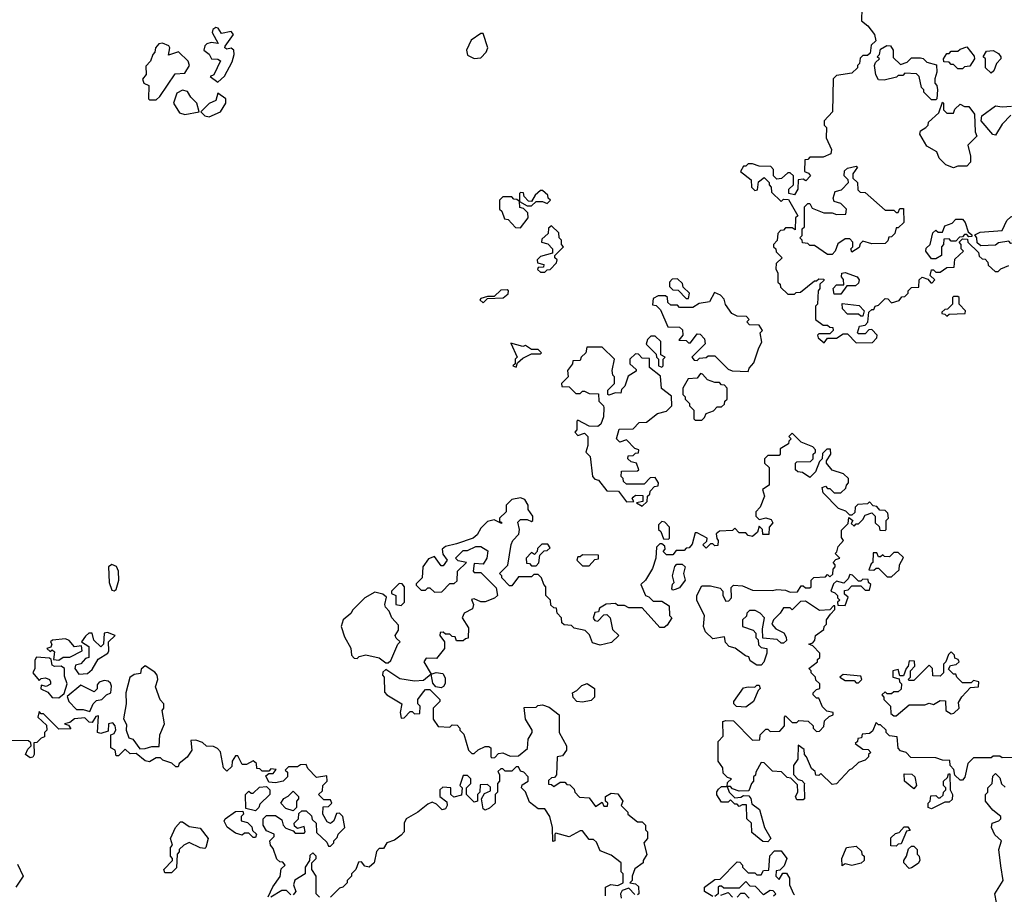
# Model space of a CAD drawing. Extents: x 2219101 to 2444320, y 201258 to 358766.
# Tile 217 of 256: x 2324938 to 2329395, y 343882 to 347843. Entities that reach past the tile are written whole.
import ezdxf

# ---------------------------------------------------------------- set-up
doc = ezdxf.new("R2010")
doc.units = 0

msp = doc.modelspace()

# ---------------------------------------------------------------- linework, layer by layer
at = {"layer": '0CON10XD'}
for points in [[(2328750, 347895), (2328748.3, 347838.3), (2328777.5, 347815), (2328807.5, 347775), (2328813, 347747), (2328793, 347727), (2328788.3, 347691.7), (2328775, 347680), (2328755, 347680), (2328741.7, 347668.3), (2328740, 347645), (2328730, 347635), (2328730, 347625), (2328705, 347600), (2328635, 347590), (2328620, 347575), (2328617.5, 347425), (2328580, 347385), (2328580, 347365), (2328590, 347355), (2328588.3, 347308.3), (2328612.5, 347255), (2328610, 347235), (2328575, 347220), (2328515, 347220), (2328505, 347210), (2328491.7, 347208.3), (2328490, 347155), (2328508.3, 347148.3), (2328517.5, 347135), (2328497, 347113), (2328485, 347120), (2328461.7, 347118.3), (2328460, 347075), (2328445, 347050), (2328420, 347055), (2328420, 347075), (2328440, 347095), (2328440, 347135), (2328425, 347150), (2328415, 347150), (2328387, 347123), (2328365, 347120), (2328350, 347135), (2328350, 347165), (2328338.3, 347178.3), (2328285, 347180), (2328255, 347190), (2328235, 347190), (2328225, 347180), (2328215, 347180), (2328200, 347155), (2328248.3, 347118.3), (2328250, 347085), (2328265, 347070), (2328278.3, 347071.7), (2328281.7, 347108.3), (2328308.3, 347128.3), (2328330, 347105), (2328330, 347095), (2328340, 347085), (2328341.7, 347061.7), (2328385, 347020), (2328395, 347030), (2328418.3, 347028.3), (2328460, 346955), (2328450, 346945), (2328448.3, 346891.7), (2328435, 346900), (2328405, 346900), (2328395, 346890), (2328381.7, 346888.3), (2328370, 346875), (2328367, 346843), (2328350, 346825), (2328350, 346815), (2328360, 346805), (2328361.7, 346791.7), (2328390, 346765), (2328361.7, 346738.3), (2328360, 346715), (2328370, 346695), (2328370, 346655), (2328380, 346645), (2328381.7, 346631.7), (2328415, 346600), (2328445, 346600), (2328453, 346607), (2328471.7, 346608.3), (2328535, 346660), (2328545, 346660), (2328555, 346670), (2328578.3, 346668.3), (2328578.3, 346661.7), (2328560, 346645), (2328560, 346625), (2328552.5, 346615), (2328550, 346555), (2328540, 346545), (2328540, 346485), (2328575, 346460), (2328595, 346460), (2328605, 346450), (2328618.3, 346448.3), (2328620, 346435), (2328605, 346420), (2328555, 346420), (2328550, 346415), (2328551.7, 346401.7), (2328580, 346380), (2328595, 346400), (2328635, 346400), (2328665, 346420), (2328685, 346420), (2328725, 346380), (2328798.3, 346381.7), (2328818.3, 346401.7), (2328820, 346415), (2328795, 346440), (2328781.7, 346438.3), (2328765, 346420), (2328735, 346420), (2328730, 346425), (2328740, 346455), (2328765, 346460), (2328777, 346473), (2328781.7, 346518.3), (2328795, 346530), (2328805, 346530), (2328810, 346545), (2328825, 346550), (2328855, 346580), (2328868.3, 346578.3), (2328885, 346560), (2328918.3, 346571.7), (2328931.7, 346588.3), (2328945, 346590), (2328960, 346605), (2328960, 346615), (2328975, 346630), (2329008.3, 346631.7), (2329010, 346665), (2329023, 346677), (2329048.3, 346668.3), (2329061.7, 346651.7), (2329068.3, 346651.7), (2329080, 346665), (2329060, 346685), (2329065, 346710), (2329075, 346710), (2329085, 346700), (2329105, 346700), (2329135, 346720), (2329168.3, 346721.7), (2329171.7, 346758.3), (2329210, 346795), (2329200, 346805), (2329200, 346825), (2329190, 346835), (2329205, 346850), (2329228.3, 346848.3), (2329230, 346835), (2329278.3, 346788.3), (2329281.7, 346771.7), (2329295, 346760), (2329308.3, 346758.3), (2329320, 346745), (2329321.7, 346731.7), (2329353, 346703), (2329367, 346703), (2329380, 346715), (2329415, 346730)], [(2325835, 347560), (2325865, 347587.5), (2325898.8, 347651.2), (2325908, 347685), (2325906.7, 347705), (2325895, 347713.3), (2325875, 347708.8), (2325866.7, 347715), (2325867, 347723), (2325905.8, 347775), (2325895, 347788.8), (2325850.5, 347780.5), (2325836.7, 347805), (2325825, 347808), (2325811.2, 347798.8), (2325808.8, 347785), (2325836.7, 347735), (2325805, 347740), (2325785, 347732.9), (2325775.8, 347725), (2325770.8, 347705), (2325795, 347686.2), (2325806, 347666), (2325835, 347663.8), (2325845.9, 347655.9), (2325816.2, 347593.8), (2325800, 347585), (2325835, 347560)], [(2326995, 347667.5), (2327025, 347670), (2327050, 347695), (2327057.5, 347715), (2327035, 347780), (2327025, 347780), (2326980.7, 347749.3), (2326960, 347705), (2326965, 347682.5), (2326995, 347667.5)], [(2325555, 347480), (2325572.5, 347495), (2325641.7, 347598.3), (2325685, 347601.2), (2325706, 347635), (2325700, 347655), (2325657, 347697), (2325611.7, 347681.7), (2325616.7, 347715), (2325612.5, 347725), (2325583.6, 347736.4), (2325567, 347733), (2325552.5, 347715), (2325550, 347695), (2325540, 347685), (2325530, 347655), (2325508.3, 347631.7), (2325510, 347595), (2325493, 347573), (2325500, 347555), (2325522.5, 347545), (2325520, 347485), (2325525, 347480), (2325555, 347480)], [(2329085, 347480), (2329065, 347480), (2329030, 347515), (2329030, 347525), (2329020, 347535), (2329010, 347585), (2328997.5, 347597.5), (2328945, 347600), (2328935, 347590), (2328915, 347590), (2328907, 347583), (2328851.7, 347568.3), (2328825, 347570), (2328813, 347593), (2328807.5, 347635), (2328811.7, 347648.3), (2328830, 347665), (2328820, 347675), (2328830, 347685), (2328835, 347710), (2328863.6, 347726.4), (2328880, 347725), (2328892.5, 347705), (2328891.7, 347671.7), (2328925, 347640), (2328955, 347650), (2328975, 347670), (2329015, 347670), (2329027, 347667), (2329045, 347650), (2329088.3, 347638.3), (2329090, 347605), (2329080, 347575), (2329080, 347555), (2329090, 347545), (2329092.5, 347525), (2329090, 347485), (2329085, 347480)], [(2329205, 347620), (2329185, 347620), (2329165, 347640), (2329155, 347640), (2329145, 347650), (2329121.7, 347651.7), (2329120, 347665), (2329135, 347690), (2329145, 347690), (2329155, 347700), (2329185, 347700), (2329195, 347710), (2329225, 347720), (2329258.3, 347678.3), (2329260, 347665), (2329238.3, 347631.7), (2329215, 347630), (2329205, 347620)], [(2329335, 347600), (2329310, 347625), (2329310, 347665), (2329300, 347675), (2329315, 347700), (2329345, 347702.5), (2329369.3, 347689.3), (2329380, 347675), (2329380, 347665), (2329360, 347645), (2329348.3, 347611.7), (2329335, 347600)], [(2325685, 347412.9), (2325750, 347425), (2325740, 347465), (2325712.3, 347492.3), (2325697.6, 347517.6), (2325675, 347524.3), (2325649.5, 347510.5), (2325633.8, 347465), (2325661.3, 347421.3), (2325685, 347412.9)], [(2325795, 347402.5), (2325846.7, 347425), (2325870, 347465), (2325870, 347485), (2325835, 347510), (2325825, 347477.5), (2325795, 347463.3), (2325757.5, 347425), (2325775, 347406.7), (2325795, 347402.5)], [(2329165, 347172.5), (2329130, 347185), (2329100, 347215), (2329090, 347245), (2329045, 347270), (2329012.5, 347325), (2329015, 347340), (2329040, 347355), (2329050, 347365), (2329051.7, 347378.3), (2329098.3, 347421.7), (2329115, 347470), (2329120, 347465), (2329120, 347435), (2329135, 347420), (2329165, 347420), (2329171.7, 347438.3), (2329195, 347460), (2329215, 347450), (2329235, 347450), (2329260, 347415), (2329262.5, 347335), (2329270, 347315), (2329230, 347275), (2329242.5, 347225), (2329241.7, 347198.3), (2329225, 347180), (2329185, 347180), (2329165, 347172.5)], [(2329355, 347320), (2329343.6, 347323.6), (2329290, 347385), (2329293.3, 347406.7), (2329355, 347452.5), (2329385, 347447.5), (2329428.3, 347451.7)], [(2329425, 347410), (2329385, 347370), (2329355, 347320)], [(2328615, 346780), (2328595, 346780), (2328535, 346820), (2328515, 346820), (2328505, 346830), (2328481.7, 346831.7), (2328480, 346845), (2328470, 346855), (2328480, 346865), (2328480, 346895), (2328490, 346905), (2328490, 346995), (2328505, 347010), (2328515, 347010), (2328525, 346990), (2328578.3, 346968.3), (2328615, 346967.5), (2328635, 346960), (2328678.3, 346961.7), (2328680, 346985), (2328655, 347010), (2328625, 347020), (2328620, 347035), (2328630, 347065), (2328658.3, 347071.7), (2328690, 347105), (2328688.3, 347118.3), (2328670, 347135), (2328671.7, 347158.3), (2328685, 347170), (2328725, 347180), (2328730, 347175), (2328710, 347145), (2328710, 347125), (2328730, 347105), (2328731.7, 347071.7), (2328742.5, 347062.5), (2328765, 347060), (2328855, 346980), (2328895, 346980), (2328905, 346970), (2328915, 346970), (2328921.7, 346988.3), (2328938.3, 346988.3), (2328940, 346925), (2328915, 346900), (2328905, 346900), (2328900, 346875), (2328885, 346860), (2328871.7, 346858.3), (2328868.3, 346841.7), (2328855, 346830), (2328795, 346827.5), (2328755, 346840), (2328741.7, 346828.3), (2328738.3, 346811.7), (2328705, 346790), (2328700, 346805), (2328710, 346815), (2328710, 346835), (2328695, 346850), (2328675, 346850), (2328641.7, 346828.3), (2328630, 346795), (2328615, 346780)], [(2327255, 347000), (2327275, 347020), (2327305, 347020), (2327325, 347010), (2327340, 347025), (2327330, 347035), (2327328.3, 347048.3), (2327305, 347070), (2327295, 347070), (2327271.7, 347048.3), (2327255, 347020), (2327241.7, 347021.7), (2327221.7, 347041.7), (2327218.3, 347058.3), (2327205, 347060), (2327200, 347055), (2327200, 347020), (2327235, 347000), (2327255, 347000)], [(2327205, 346900), (2327240, 346945), (2327238.3, 346968.3), (2327218.3, 346988.3), (2327201.7, 346991.7), (2327200, 347020), (2327188.3, 347028.3), (2327175, 347030), (2327165, 347040), (2327125, 347040), (2327110, 347025), (2327110, 346985), (2327120, 346975), (2327131.7, 346941.7), (2327148.3, 346938.3), (2327181.7, 346901.7), (2327205, 346900)], [(2329085, 346760), (2329065, 346760), (2329040, 346795), (2329041.7, 346808.3), (2329060, 346825), (2329071.7, 346878.3), (2329085, 346890), (2329095, 346880), (2329115, 346880), (2329125, 346910), (2329158.3, 346921.7), (2329175, 346940), (2329205, 346940), (2329217.5, 346925), (2329231.7, 346881.7), (2329248.3, 346868.3), (2329248.3, 346861.7), (2329235, 346860), (2329225, 346870), (2329215, 346870), (2329205, 346860), (2329191.7, 346858.3), (2329175, 346840), (2329155, 346840), (2329145, 346850), (2329121.7, 346848.3), (2329120, 346825), (2329110, 346815), (2329110, 346775), (2329085, 346760)], [(2329288.3, 346818.3), (2329271.7, 346831.7), (2329270, 346855), (2329261.7, 346868.3), (2329285, 346880), (2329385, 346887.5), (2329407, 346933), (2329425, 346950), (2329448.3, 346958.3), (2329460, 346945), (2329460, 346895), (2329440, 346875), (2329440, 346855), (2329430, 346845), (2329438.3, 346831.7), (2329425, 346830), (2329415, 346840), (2329368.3, 346831.7), (2329355, 346822.5), (2329288.3, 346818.3)], [(2327315, 346700), (2327325, 346710), (2327338.3, 346711.7), (2327368.3, 346741.7), (2327370, 346755), (2327360, 346765), (2327360, 346775), (2327400, 346815), (2327390, 346825), (2327390, 346845), (2327380, 346855), (2327378.3, 346878.3), (2327345, 346910), (2327331.7, 346898.3), (2327330, 346875), (2327301.7, 346848.3), (2327300, 346835), (2327328.3, 346828.3), (2327350, 346805), (2327350, 346785), (2327295, 346770), (2327280, 346755), (2327281.7, 346741.7), (2327310, 346735), (2327308.3, 346721.7), (2327285, 346720), (2327281.7, 346711.7), (2327295, 346700), (2327315, 346700)], [(2327965, 346580), (2327970, 346605), (2327941.7, 346631.7), (2327938.3, 346648.3), (2327915, 346670), (2327891.7, 346668.3), (2327880, 346655), (2327880, 346635), (2327895, 346620), (2327918.3, 346618.3), (2327955, 346580), (2327965, 346580)], [(2328655, 346600), (2328625, 346600), (2328620, 346625), (2328635, 346642.5), (2328668.3, 346641.7), (2328667, 346667), (2328658.3, 346678.3), (2328660, 346695), (2328675, 346697.5), (2328728.3, 346678.3), (2328737.5, 346665), (2328735, 346650), (2328721.7, 346638.3), (2328681.7, 346638.3), (2328655, 346600)], [(2327035, 346560), (2327055, 346580), (2327127, 346583), (2327148.3, 346601.7), (2327150, 346615), (2327145, 346620), (2327115, 346617.5), (2327085, 346590), (2327055, 346590), (2327025, 346580), (2327020, 346575), (2327035, 346560)], [(2328235, 346250), (2328240, 346265), (2328261.7, 346288.3), (2328283, 346357), (2328297, 346383), (2328290, 346425), (2328300, 346435), (2328285, 346460), (2328241.7, 346461.7), (2328230, 346475), (2328240, 346485), (2328228.3, 346498.3), (2328185, 346500), (2328161.7, 346511.7), (2328133, 346553), (2328127, 346577), (2328110, 346595), (2328082.5, 346607.5), (2328060, 346565), (2328013, 346557), (2327985, 346540), (2327925, 346540), (2327915, 346550), (2327885, 346550), (2327871.7, 346561.7), (2327870, 346585), (2327861.7, 346591.7), (2327828.3, 346591.7), (2327805, 346580), (2327801.7, 346551.7), (2327818.3, 346548.3), (2327838.3, 346528.3), (2327871.7, 346451.7), (2327925, 346450), (2327938.3, 346438.3), (2327940, 346415), (2327921.7, 346391.7), (2327955, 346390), (2327965, 346380), (2327975, 346380), (2328005, 346420), (2328018.3, 346418.3), (2328038.3, 346398.3), (2328040, 346375), (2327980, 346315), (2327991.7, 346301.7), (2328005, 346300), (2328015, 346310), (2328045, 346312.5), (2328055, 346320), (2328085, 346320), (2328145, 346260), (2328162.5, 346252.5), (2328235, 346250)], [(2329135, 346500), (2329145, 346510), (2329218.3, 346511.7), (2329220, 346525), (2329190, 346555), (2329190, 346585), (2329185, 346590), (2329165, 346590), (2329160, 346585), (2329160, 346555), (2329138.3, 346531.7), (2329125, 346530), (2329111.7, 346518.3), (2329111.7, 346511.7), (2329125, 346510), (2329135, 346500)], [(2328755, 346500), (2328745, 346500), (2328735, 346510), (2328685, 346510), (2328663, 346533), (2328661.7, 346558.3), (2328738.3, 346548.3), (2328760, 346525), (2328755, 346500)], [(2327845, 346270), (2327850, 346275), (2327850, 346305), (2327860, 346315), (2327840, 346325), (2327840, 346385), (2327815, 346410), (2327795, 346410), (2327780, 346395), (2327773, 346373), (2327818.3, 346328.3), (2327820, 346315), (2327830, 346305), (2327830, 346275), (2327845, 346270)], [(2327185, 346270), (2327191.7, 346288.3), (2327215, 346310), (2327255, 346330), (2327295, 346330), (2327300, 346335), (2327285, 346350), (2327255, 346350), (2327227, 346367), (2327215, 346362.5), (2327161.7, 346378.3), (2327190, 346315), (2327180, 346305), (2327180, 346285), (2327170, 346275), (2327185, 346270)], [(2327755, 345640), (2327778.3, 345661.7), (2327780, 345685), (2327790, 345695), (2327791.7, 345708.3), (2327811.7, 345728.3), (2327828.3, 345731.7), (2327830, 345745), (2327815, 345770), (2327791.7, 345768.3), (2327765, 345740), (2327685, 345740), (2327671.7, 345751.7), (2327670, 345765), (2327660, 345775), (2327661.7, 345798.3), (2327735, 345800), (2327740, 345805), (2327730, 345835), (2327705, 345840), (2327690, 345855), (2327691.7, 345868.3), (2327715, 345870), (2327725, 345880), (2327738.3, 345881.7), (2327740, 345895), (2327721.7, 345901.7), (2327685, 345940), (2327655, 345930), (2327640, 345945), (2327651.7, 345988.3), (2327715, 345990), (2327741.7, 346018.3), (2327775, 346020), (2327825, 346060), (2327865, 346070), (2327890, 346095), (2327888.3, 346138.3), (2327843, 346173), (2327838.3, 346228.3), (2327788.3, 346268.3), (2327788.3, 346308.3), (2327755, 346310), (2327738.3, 346328.3), (2327725, 346330), (2327700, 346305), (2327700, 346285), (2327728.3, 346258.3), (2327728.3, 346251.7), (2327691.7, 346228.3), (2327677, 346183), (2327661.7, 346168.3), (2327658.3, 346151.7), (2327635, 346152.5), (2327605, 346142.5), (2327600, 346145), (2327600, 346165), (2327630, 346195), (2327630, 346225), (2327623, 346233), (2327620, 346255), (2327630, 346305), (2327575, 346360), (2327505, 346360), (2327500, 346335), (2327480, 346315), (2327475, 346300), (2327441.7, 346298.3), (2327440, 346285), (2327417.5, 346255), (2327420, 346225), (2327390, 346195), (2327391.7, 346181.7), (2327425, 346180), (2327455, 346150), (2327475, 346150), (2327485, 346160), (2327495, 346160), (2327515, 346150), (2327558.3, 346148.3), (2327560, 346115), (2327580, 346095), (2327582.5, 346085), (2327580, 346045), (2327568.3, 346011.7), (2327555, 346000), (2327515, 346002.5), (2327465, 346030), (2327460, 346025), (2327460, 345985), (2327450, 345975), (2327465, 345960), (2327495, 345970), (2327510, 345955), (2327510, 345915), (2327500, 345885), (2327520, 345865), (2327530, 345775), (2327541.7, 345761.7), (2327558.3, 345758.3), (2327595, 345710), (2327648.3, 345708.3), (2327685, 345660), (2327718.3, 345661.7), (2327710, 345675), (2327715, 345680), (2327725, 345690), (2327758.3, 345688.3), (2327758.3, 345661.7), (2327730, 345655), (2327755, 345640)], [(2328025, 346030), (2328038.3, 346041.7), (2328045, 346060), (2328078.3, 346071.7), (2328095, 346090), (2328115, 346090), (2328128.3, 346101.7), (2328130, 346115), (2328140, 346125), (2328140, 346175), (2328128.3, 346188.3), (2328115, 346190), (2328105, 346200), (2328085, 346200), (2328051.7, 346211.7), (2328028.3, 346238.3), (2328020, 346240), (2328005, 346220), (2327963.6, 346216.4), (2327940, 346175), (2327940, 346145), (2327950, 346135), (2327950, 346125), (2327970, 346105), (2327970, 346095), (2327990, 346075), (2327990, 346035), (2327995, 346030), (2328025, 346030)], [(2328488.3, 344378.3), (2328490, 344315), (2328485, 344310), (2328455, 344310), (2328450, 344325), (2328460, 344345), (2328458.3, 344378.3), (2328428.3, 344408.3), (2328411.7, 344411.7), (2328387, 344437), (2328345, 344440), (2328308.3, 344478.3), (2328295, 344480), (2328270, 344435), (2328268.3, 344421.7), (2328260, 344415), (2328260, 344395), (2328250, 344385), (2328238.3, 344351.7), (2328195, 344350), (2328165, 344360), (2328155, 344370), (2328140, 344370), (2328150, 344345), (2328175, 344320), (2328201.7, 344321.7), (2328215, 344330), (2328238.3, 344328.3), (2328247, 344317), (2328251.7, 344291.7), (2328287, 344267), (2328310, 344185), (2328337.5, 344135), (2328325, 344120), (2328301.7, 344121.7), (2328252.5, 344162.5), (2328250, 344205), (2328230, 344225), (2328228.3, 344288.3), (2328208.3, 344288.3), (2328195, 344280), (2328185, 344290), (2328175, 344290), (2328155, 344310), (2328145, 344300), (2328115, 344300), (2328093, 344333), (2328093, 344347), (2328101.7, 344358.3), (2328115, 344370), (2328140, 344370), (2328141.7, 344388.3), (2328160, 344405), (2328141.7, 344411.7), (2328121.7, 344431.7), (2328120, 344455), (2328100, 344485), (2328100, 344575), (2328121.7, 344598.3), (2328120, 344665), (2328135, 344670), (2328168.3, 344668.3), (2328255, 344580), (2328288.3, 344581.7), (2328290, 344605), (2328315, 344630), (2328325, 344630), (2328335, 344620), (2328378.3, 344621.7), (2328400, 344645), (2328400, 344685), (2328405, 344690), (2328435, 344660), (2328455, 344660), (2328465, 344670), (2328507, 344667), (2328530, 344645), (2328530, 344635), (2328545, 344620), (2328558.3, 344621.7), (2328578.3, 344641.7), (2328581.7, 344668.3), (2328601.7, 344688.3), (2328620, 344695), (2328620, 344705), (2328591.7, 344711.7), (2328571.7, 344731.7), (2328555, 344770), (2328545, 344770), (2328530, 344785), (2328530, 344795), (2328545, 344810), (2328560, 344815), (2328560, 344835), (2328541.7, 344851.7), (2328540, 344865), (2328520, 344885), (2328520, 344895), (2328510, 344905), (2328550, 344935), (2328550, 344945), (2328560, 344955), (2328560, 344975), (2328528.3, 345008.3), (2328510, 345015), (2328528.3, 345021.7), (2328537, 345033), (2328540, 345055), (2328578.3, 345081.7), (2328580, 345095), (2328590, 345105), (2328590, 345125), (2328608.3, 345151.7), (2328628.3, 345171.7), (2328628.3, 345188.3), (2328621.7, 345188.3), (2328605, 345170), (2328558.3, 345168.3), (2328495, 345210), (2328471.7, 345208.3), (2328435, 345170), (2328425, 345180), (2328395, 345180), (2328380, 345155), (2328350, 345125), (2328342.5, 345105), (2328360, 345085), (2328396.4, 345066.4), (2328407, 345047), (2328408.3, 345031.7), (2328395, 345020), (2328385, 345020), (2328367, 345037), (2328301.7, 345041.7), (2328300, 345085), (2328310, 345135), (2328290, 345155), (2328267, 345167), (2328241.7, 345168.3), (2328230, 345155), (2328228.3, 345141.7), (2328210, 345125), (2328210, 345095), (2328258.3, 345078.3), (2328270, 345065), (2328270, 345045), (2328280, 345035), (2328281.7, 345011.7), (2328295, 345000), (2328320, 344995), (2328320, 344975), (2328307, 344933), (2328295, 344920), (2328275, 344920), (2328245, 344940), (2328238.3, 344958.3), (2328223, 344963), (2328177, 344997), (2328150, 345005), (2328133, 345023), (2328128.3, 345048.3), (2328075, 345040), (2328041.7, 345071.7), (2328032.5, 345095), (2328037.5, 345145), (2328003, 345213), (2328002.5, 345235), (2328025, 345280), (2328065, 345280), (2328108.3, 345268.3), (2328120, 345255), (2328120, 345235), (2328135, 345210), (2328148.3, 345211.7), (2328160, 345225), (2328158.3, 345271.7), (2328168.3, 345281.7), (2328209.3, 345279.3), (2328255, 345260), (2328345, 345257.5), (2328365, 345262.5), (2328405, 345260), (2328425, 345250), (2328458.3, 345251.7), (2328475, 345280), (2328485, 345280), (2328495, 345270), (2328515, 345270), (2328520, 345275), (2328520, 345305), (2328533, 345317), (2328585, 345320), (2328595, 345330), (2328605, 345320), (2328618.3, 345331.7), (2328620, 345355), (2328630, 345365), (2328630, 345375), (2328620, 345385), (2328631.7, 345398.3), (2328650, 345405), (2328630, 345425), (2328637.5, 345432.5), (2328642.5, 345457.5), (2328667.5, 345485), (2328658.3, 345498.3), (2328658.3, 345531.7), (2328688.3, 345561.7), (2328691.7, 345588.3), (2328710, 345575), (2328701.7, 345561.7), (2328715, 345550), (2328725, 345560), (2328735, 345560), (2328755, 345580), (2328765, 345600), (2328795, 345610), (2328810, 345595), (2328810, 345565), (2328828.3, 345548.3), (2328831.7, 345531.7), (2328855, 345530), (2328860, 345535), (2328860, 345575), (2328870, 345585), (2328868.3, 345608.3), (2328855, 345620), (2328831.7, 345621.7), (2328818.3, 345638.3), (2328801.7, 345641.7), (2328785, 345660), (2328775, 345650), (2328731.7, 345648.3), (2328720, 345635), (2328718.3, 345611.7), (2328705, 345600), (2328695, 345600), (2328677, 345617), (2328645, 345630), (2328575, 345700), (2328570, 345725), (2328585, 345730), (2328595, 345720), (2328605, 345720), (2328625, 345700), (2328655, 345700), (2328678.3, 345721.7), (2328680, 345735), (2328690, 345745), (2328690, 345765), (2328667, 345787), (2328615, 345802.5), (2328590, 345835), (2328590, 345845), (2328610, 345875), (2328608.3, 345898.3), (2328591.7, 345898.3), (2328571.7, 345878.3), (2328570, 345855), (2328558.3, 345841.7), (2328540, 345795), (2328515, 345770), (2328481.7, 345791.7), (2328460, 345795), (2328450, 345805), (2328450, 345835), (2328455, 345840), (2328518.3, 345841.7), (2328530, 345855), (2328530, 345875), (2328540, 345885), (2328540, 345895), (2328528.3, 345908.3), (2328475, 345930), (2328435, 345970), (2328420, 345955), (2328430, 345945), (2328420, 345935), (2328418.3, 345921.7), (2328380, 345900), (2328380, 345875), (2328375, 345870), (2328325, 345870), (2328310, 345855), (2328310, 345835), (2328330, 345815), (2328330, 345735), (2328300, 345715), (2328310, 345685), (2328290, 345635), (2328270, 345615), (2328270, 345595), (2328285, 345580), (2328315, 345587.5), (2328340, 345580), (2328346.7, 345565), (2328330, 345545), (2328328.3, 345511.7), (2328301.7, 345511.7), (2328300, 345535), (2328285, 345550), (2328278.3, 345521.7), (2328255, 345502.5), (2328235, 345507.5), (2328225, 345520), (2328195, 345520), (2328175, 345540), (2328165, 345530), (2328105, 345527.5), (2328090, 345515), (2328093, 345493), (2328100, 345485), (2328098.3, 345461.7), (2328085, 345460), (2328075, 345470), (2328065, 345470), (2328045, 345450), (2328030, 345465), (2328048.3, 345481.7), (2328050, 345495), (2328005, 345520), (2327995, 345520), (2327981.7, 345468.3), (2327968.3, 345451.7), (2327955, 345450), (2327945, 345440), (2327910, 345440), (2327895, 345420), (2327865, 345420), (2327850, 345435), (2327860, 345445), (2327858.3, 345458.3), (2327845, 345470), (2327835, 345470), (2327820, 345455), (2327817.5, 345405), (2327801.7, 345358.3), (2327770, 345305), (2327750, 345285), (2327770, 345235), (2327785, 345230), (2327805, 345210), (2327845, 345210), (2327878.3, 345188.3), (2327880, 345145), (2327890, 345135), (2327868.3, 345101.7), (2327855, 345090), (2327835, 345090), (2327755, 345180), (2327695, 345180), (2327675, 345190), (2327645, 345190), (2327635, 345200), (2327593, 345197), (2327561.7, 345178.3), (2327558.3, 345161.7), (2327541.7, 345158.3), (2327533, 345133), (2327541.7, 345121.7), (2327555, 345120), (2327581.7, 345148.3), (2327595, 345150), (2327610, 345135), (2327621.7, 345081.7), (2327650, 345055), (2327617, 345023), (2327565, 345010), (2327530.7, 345020.7), (2327517, 345057), (2327497, 345077), (2327448.3, 345088.3), (2327435, 345100), (2327403, 345103), (2327391.7, 345111.7), (2327390, 345135), (2327370, 345155), (2327368.3, 345178.3), (2327355, 345180), (2327341.7, 345191.7), (2327340, 345215), (2327320, 345235), (2327320, 345275), (2327310, 345285), (2327300, 345315), (2327285, 345330), (2327265, 345330), (2327255, 345320), (2327195, 345320), (2327165, 345280), (2327155, 345280), (2327120, 345315), (2327120, 345325), (2327110, 345335), (2327147, 345373), (2327163, 345467), (2327170, 345485), (2327197, 345513), (2327200, 345535), (2327193, 345567), (2327205, 345580), (2327235, 345580), (2327255, 345570), (2327260, 345575), (2327260, 345595), (2327240, 345625), (2327240, 345645), (2327225, 345670), (2327205, 345677.5), (2327165, 345670), (2327140, 345645), (2327140, 345615), (2327110, 345585), (2327110, 345570), (2327118.3, 345568.3), (2327118.3, 345561.7), (2327085, 345577.5), (2327055, 345570), (2327025, 345540), (2327009.3, 345510.7), (2326990, 345495), (2326915, 345470)], [(2327875, 345490), (2327880, 345495), (2327880, 345545), (2327858.3, 345568.3), (2327845, 345570), (2327830, 345555), (2327830, 345535), (2327840, 345525), (2327851.7, 345491.7), (2327875, 345490)], [(2326915, 345470), (2326865, 345457.5), (2326850, 345445), (2326853, 345423), (2326872.5, 345395), (2326855, 345370), (2326845, 345370), (2326815, 345412.5), (2326788.3, 345401.7), (2326762.5, 345365), (2326760, 345315), (2326731.7, 345288.3), (2326731.7, 345281.7), (2326755, 345260), (2326775, 345260), (2326785, 345270), (2326795, 345270), (2326815, 345250), (2326848.3, 345251.7), (2326885, 345290), (2326905, 345290), (2326918.3, 345301.7), (2326920, 345345), (2326960, 345385), (2326923, 345393), (2326910, 345405), (2326945, 345440), (2326965, 345440), (2327003, 345457), (2327025, 345457.5), (2327057, 345437), (2327052.5, 345405), (2327035, 345377.5), (2326995, 345380), (2326990, 345345), (2326995, 345340), (2327025, 345340), (2327095, 345270), (2327100, 345235), (2327087, 345223), (2327045, 345207.5), (2327025, 345207.5), (2326995, 345220), (2326982.5, 345217.5), (2326992.5, 345195), (2326987.5, 345175), (2326950, 345155), (2326940, 345135), (2326969.3, 345089.3), (2326968.3, 345041.7), (2326955, 345040), (2326945, 345030), (2326915, 345030), (2326908.3, 345048.3), (2326895, 345050), (2326885, 345060), (2326865, 345060), (2326855, 345070), (2326841.7, 345068.3), (2326840, 345055), (2326860, 345025), (2326860, 344995), (2326825, 344950), (2326778.3, 344951.7), (2326767.5, 344935), (2326800, 344880), (2326823.3, 344886.7), (2326853, 344883), (2326863, 344863), (2326863, 344837), (2326856.7, 344823.3), (2326845, 344817.5), (2326821.7, 344821.7), (2326808.3, 344838.3), (2326800, 344880), (2326765, 344850), (2326725, 344847.5), (2326658.3, 344858.3), (2326595, 344900), (2326581.7, 344888.3), (2326580, 344875), (2326587.5, 344865), (2326588.3, 344798.3), (2326600, 344785), (2326667.5, 344745), (2326660, 344705), (2326665, 344680), (2326678.3, 344681.7), (2326705, 344710), (2326715, 344710), (2326725, 344700), (2326748.3, 344701.7), (2326750, 344735), (2326740, 344745), (2326740, 344765), (2326765, 344800), (2326775, 344810), (2326795, 344810), (2326840, 344765), (2326840, 344755), (2326810, 344725), (2326810, 344675), (2326831.7, 344641.7), (2326885, 344640), (2326895, 344650), (2326918.3, 344648.3), (2326930, 344635), (2326930, 344625), (2326948.3, 344608.3), (2326970, 344535), (2326985, 344520), (2326995, 344520), (2327013, 344537), (2327045, 344552.5), (2327061.7, 344551.7), (2327070, 344545), (2327070, 344505), (2327075, 344500), (2327088.3, 344501.7), (2327105, 344520), (2327125, 344522.5), (2327158.3, 344508.3), (2327195, 344510), (2327236.7, 344543.3), (2327240, 344585), (2327257.5, 344615), (2327257.5, 344625), (2327227.5, 344675), (2327221.7, 344728.3), (2327275, 344730), (2327283, 344737), (2327305, 344740), (2327335, 344730), (2327380, 344695), (2327380, 344615), (2327412.5, 344555), (2327412.5, 344535), (2327395, 344510), (2327370, 344505), (2327367, 344423), (2327358.3, 344411.7), (2327345, 344410), (2327331.7, 344398.3), (2327331.7, 344381.7), (2327345, 344380), (2327355, 344370), (2327385, 344390), (2327405, 344390), (2327415, 344380), (2327428.3, 344378.3), (2327448.3, 344358.3), (2327450, 344345), (2327471.7, 344321.7), (2327515, 344320), (2327545, 344280), (2327575, 344300), (2327581.7, 344281.7), (2327598.3, 344281.7), (2327600, 344295), (2327590, 344305), (2327590, 344325), (2327615, 344340), (2327645, 344337.5), (2327667.5, 344305), (2327660, 344285), (2327690, 344255), (2327690, 344245), (2327735, 344210), (2327755, 344210), (2327770, 344195), (2327770, 344175), (2327780, 344165), (2327780, 344135), (2327762.5, 344115), (2327777, 344063), (2327760, 344035), (2327760, 344025), (2327721.7, 343998.3), (2327710, 343965), (2327710, 343945), (2327700, 343935), (2327725, 343930), (2327738.3, 343918.3), (2327740, 343885), (2327735, 343880)], [(2327275, 345370), (2327287, 345383), (2327291.7, 345418.3), (2327311.7, 345438.3), (2327325, 345440), (2327338.3, 345451.7), (2327328.3, 345468.3), (2327301.7, 345468.3), (2327281.7, 345448.3), (2327280, 345435), (2327268.3, 345421.7), (2327255, 345430), (2327230, 345405), (2327231.7, 345381.7), (2327245, 345380), (2327255, 345370), (2327275, 345370)], [(2327515, 345370), (2327541.7, 345398.3), (2327558.3, 345401.7), (2327558.3, 345418.3), (2327485, 345420), (2327475, 345410), (2327465, 345410), (2327460, 345395), (2327485, 345370), (2327515, 345370)], [(2328885, 345320), (2328918.3, 345351.7), (2328920, 345375), (2328938.3, 345408.3), (2328915, 345430), (2328895, 345430), (2328875, 345410), (2328852.5, 345412.5), (2328845, 345420), (2328835, 345410), (2328825, 345410), (2328818.3, 345428.3), (2328801.7, 345428.3), (2328800, 345385), (2328791.7, 345378.3), (2328781.7, 345351.7), (2328805, 345350), (2328815, 345360), (2328825, 345360), (2328865, 345320), (2328885, 345320)], [(2325365, 345256.7), (2325375, 345263.3), (2325385.6, 345305), (2325385.5, 345345), (2325376.2, 345366.2), (2325355, 345376.5), (2325340, 345365), (2325343.3, 345295), (2325355, 345260), (2325365, 345256.7)], [(2327895, 345260), (2327890, 345265), (2327893, 345287), (2327900, 345295), (2327892.5, 345325), (2327903, 345367), (2327913, 345377), (2327937, 345377), (2327950, 345365), (2327942.5, 345335), (2327950, 345305), (2327925, 345270), (2327905, 345262.5), (2327895, 345260)], [(2328675, 345190), (2328687.5, 345227.5), (2328671.7, 345241.7), (2328671.7, 345258.3), (2328688.3, 345261.7), (2328705, 345280), (2328745, 345280), (2328765, 345260), (2328785, 345260), (2328790, 345285), (2328780, 345295), (2328778.3, 345308.3), (2328755, 345310), (2328745, 345300), (2328735, 345300), (2328708.3, 345328.3), (2328695, 345330), (2328688.3, 345311.7), (2328668.3, 345291.7), (2328635, 345300), (2328621.7, 345288.3), (2328610, 345255), (2328628.3, 345248.3), (2328640, 345235), (2328640, 345225), (2328650, 345215), (2328640, 345205), (2328641.7, 345191.7), (2328675, 345190)], [(2326665, 345190), (2326680, 345205), (2326680, 345275), (2326668.3, 345288.3), (2326655, 345290), (2326620, 345255), (2326620, 345245), (2326640, 345235), (2326640, 345195), (2326665, 345190)], [(2326605, 344930), (2326618.3, 344941.7), (2326650, 345015), (2326660, 345025), (2326641.7, 345041.7), (2326637.5, 345055), (2326651.7, 345078.3), (2326651.7, 345101.7), (2326622.5, 345135), (2326610, 345165), (2326593, 345183), (2326590, 345195), (2326598.3, 345228.3), (2326581.7, 345241.7), (2326545, 345250), (2326500, 345225), (2326445, 345170), (2326436.4, 345153.6), (2326402.5, 345125), (2326392.5, 345095), (2326408.3, 345048.3), (2326437, 344997), (2326440, 344965), (2326451.7, 344951.7), (2326465, 344950), (2326475, 344960), (2326505, 344967.5), (2326565, 344953.3), (2326595, 344930), (2326605, 344930)], [(2325205, 344880), (2325245, 344882.5), (2325265, 344900), (2325292.3, 344947.7), (2325335.8, 344974.2), (2325341.2, 344985), (2325340, 345025), (2325370, 345055), (2325335, 345067.5), (2325320, 345065), (2325317.5, 345015), (2325305, 345003.8), (2325273.9, 345033.9), (2325265.6, 345065.6), (2325250, 345065), (2325235, 345051.2), (2325217.5, 345025), (2325251.2, 345005), (2325250, 344955), (2325235, 344950), (2325213.6, 344926.4), (2325190, 344920), (2325187.5, 344905), (2325205, 344880)], [(2325115, 344943.3), (2325135, 344956.7), (2325165, 344956.2), (2325220, 344985), (2325217.5, 345007.5), (2325185, 345003.8), (2325162.2, 345032.2), (2325145, 345040), (2325086.4, 345033.6), (2325077.5, 345025), (2325082.5, 345015), (2325078.3, 345001.7), (2325060, 344995), (2325075, 344982.5), (2325085, 344990), (2325095, 344980), (2325090, 344945), (2325115, 344943.3)], [(2328905, 344690), (2328965, 344740), (2329035, 344740), (2329055, 344747.5), (2329075, 344742.5), (2329105, 344760), (2329128.3, 344758.3), (2329130, 344715), (2329155, 344700), (2329167, 344703), (2329190, 344725), (2329188.3, 344751.7), (2329203.3, 344776.7), (2329241.7, 344818.3), (2329278.3, 344821.7), (2329280, 344845), (2329255, 344850), (2329245, 344840), (2329205, 344840), (2329180, 344865), (2329175, 344880), (2329165, 344880), (2329141.7, 344901.7), (2329151.7, 344918.3), (2329177, 344923), (2329190, 344935), (2329186.4, 344946.4), (2329171.7, 344951.7), (2329170, 344965), (2329155, 344980), (2329141.7, 344968.3), (2329130, 344935), (2329120, 344925), (2329120, 344885), (2329105, 344870), (2329071.7, 344871.7), (2329070, 344905), (2329055, 344920), (2328985, 344850), (2328965, 344850), (2328960, 344855), (2328970, 344865), (2328970, 344895), (2328990, 344915), (2328988.3, 344938.3), (2328965, 344940), (2328960, 344915), (2328950, 344905), (2328938.3, 344871.7), (2328921.7, 344871.7), (2328915, 344900), (2328890, 344895), (2328890, 344865), (2328918.3, 344858.3), (2328920, 344845), (2328930, 344835), (2328928.3, 344811.7), (2328915, 344800), (2328895, 344800), (2328885, 344790), (2328865, 344790), (2328855, 344800), (2328840, 344785), (2328850, 344775), (2328850, 344765), (2328880, 344735), (2328881.7, 344701.7), (2328895, 344690), (2328905, 344690)], [(2325115, 344772.5), (2325138.3, 344791.7), (2325152.5, 344835), (2325140.7, 344870.7), (2325140, 344905), (2325125, 344916.2), (2325095, 344913.8), (2325085, 344920), (2325080, 344945), (2325071.7, 344951.7), (2325013, 344957), (2325006.7, 344943.3), (2325006.2, 344905), (2324997.5, 344885), (2325025, 344850), (2325035, 344860), (2325055, 344862.5), (2325072.5, 344855), (2325077.5, 344845), (2325076.4, 344833.6), (2325057, 344823), (2325035, 344830), (2325033, 344813), (2325065, 344797.5), (2325085, 344773.3), (2325115, 344772.5)], [(2325481.7, 344541.7), (2325505, 344542.5), (2325535, 344552.5), (2325568.3, 344551.7), (2325572.5, 344605), (2325593.3, 344655), (2325582.5, 344715), (2325590, 344725), (2325590, 344745), (2325573.3, 344763.3), (2325551.7, 344821.7), (2325563.3, 344855), (2325560, 344875), (2325548.8, 344888.8), (2325505, 344917.5), (2325487.5, 344902.5), (2325485, 344882.5), (2325455, 344877.5), (2325436.4, 344863.6), (2325417.5, 344795), (2325419.2, 344745), (2325407.5, 344677.5), (2325421.7, 344651.7), (2325420, 344625), (2325431.7, 344591.7), (2325450, 344585), (2325481.7, 344541.7)], [(2328735, 344840), (2328750, 344855), (2328745, 344870), (2328665, 344877.5), (2328650, 344865), (2328675, 344850), (2328715, 344850), (2328725, 344840), (2328735, 344840)], [(2325255, 344710), (2325270, 344745), (2325285, 344760), (2325310, 344765), (2325330, 344785), (2325350, 344795), (2325352.5, 344825), (2325348.8, 344838.8), (2325338, 344848), (2325319.3, 344850.7), (2325297, 344843), (2325288.3, 344831.7), (2325287.5, 344812.5), (2325275, 344800), (2325215, 344830), (2325152.5, 344777.5), (2325160, 344755), (2325195, 344720), (2325225, 344720), (2325255, 344710)], [(2327485, 344752.5), (2327460, 344755), (2327443.3, 344773.3), (2327440, 344795), (2327460, 344805), (2327481.7, 344828.3), (2327506.4, 344836.4), (2327540, 344815), (2327540, 344775), (2327525, 344760), (2327485, 344752.5)], [(2328225, 344730), (2328183, 344733), (2328170, 344745), (2328170, 344755), (2328215, 344816.7), (2328235, 344822.5), (2328265, 344820), (2328275, 344830), (2328285, 344830), (2328290, 344815), (2328280, 344805), (2328260, 344755), (2328225, 344730)], [(2326150, 344455), (2326140, 344445), (2326150, 344435), (2326150, 344415), (2326130, 344395), (2326095, 344387.5), (2326065, 344390), (2326051.7, 344418.3), (2326065, 344430), (2326085, 344430), (2326098.3, 344448.3), (2326075, 344450), (2326065, 344440), (2326035, 344440), (2326025, 344450), (2326011.7, 344451.7), (2326010, 344475), (2325995, 344487.5), (2325965, 344470), (2325945, 344470), (2325925, 344510), (2325915, 344510), (2325900, 344485), (2325898.3, 344461.7), (2325875, 344440), (2325860, 344455), (2325847, 344527), (2325833, 344543), (2325815, 344552.5), (2325783, 344553), (2325765, 344570), (2325735, 344580), (2325711.7, 344578.3), (2325717.5, 344535), (2325695.9, 344504.1), (2325660, 344475), (2325655, 344460), (2325645, 344460), (2325627, 344477), (2325585, 344490), (2325575, 344500), (2325555, 344500), (2325525, 344482.5), (2325505, 344487.5), (2325465, 344520), (2325438.3, 344518.3), (2325415, 344540), (2325385, 344510), (2325375, 344510), (2325370, 344535), (2325350, 344545), (2325350, 344605), (2325365, 344610), (2325373, 344627), (2325370, 344645), (2325358.8, 344658.8), (2325340, 344655), (2325338.3, 344621.7), (2325305, 344610), (2325290, 344615), (2325295, 344690), (2325281.7, 344688.3), (2325265, 344660), (2325251.7, 344661.7), (2325231.7, 344681.7), (2325185, 344677.5), (2325165, 344660), (2325140, 344655), (2325158.3, 344648.3), (2325168.3, 344631.7), (2325115, 344630), (2325045, 344700), (2325035, 344700), (2325025, 344710), (2325020, 344685), (2325058.3, 344648.3), (2325060, 344625), (2325050, 344615), (2325050, 344595), (2325035, 344590), (2325015, 344570), (2325001.7, 344568.3), (2325002.5, 344515), (2324996.4, 344503.6), (2324985, 344500), (2324964, 344515), (2324975, 344540), (2324990, 344555), (2324988.3, 344568.3), (2324977, 344577), (2324900.7, 344579.3)], [(2329455, 344502.5), (2329385, 344500), (2329375, 344507.5), (2329345, 344507.5), (2329335, 344500), (2329255, 344500), (2329230, 344475), (2329217, 344413), (2329205, 344400), (2329195, 344400), (2329171.7, 344421.7), (2329167, 344447), (2329150, 344465), (2329148.3, 344488.3), (2329115, 344490), (2329085, 344500), (2328971.7, 344501.7), (2328950, 344525), (2328925, 344532.5), (2328913.8, 344543.8), (2328910, 344595), (2328875, 344600), (2328860, 344615), (2328860, 344625), (2328835, 344650), (2328825, 344650), (2328815, 344660), (2328798.3, 344621.7), (2328785, 344610), (2328751.7, 344608.3), (2328748.3, 344591.7), (2328731.7, 344588.3), (2328730, 344575), (2328720, 344565), (2328755, 344540), (2328778.3, 344538.3), (2328790, 344525), (2328780, 344515), (2328780, 344505), (2328765, 344490), (2328735, 344480), (2328705, 344450), (2328693.6, 344446.4), (2328635, 344382.5), (2328615, 344380), (2328565, 344430), (2328555, 344420), (2328541.7, 344421.7), (2328538.3, 344438.3), (2328521.7, 344451.7), (2328500, 344505), (2328490, 344515), (2328488.3, 344538.3), (2328461.7, 344558.3), (2328460, 344495), (2328440, 344465), (2328440, 344425), (2328461.7, 344401.7), (2328478.3, 344398.3), (2328490, 344385), (2328488.3, 344378.3)], [(2326061.7, 343871.7), (2326083, 343917), (2326117, 343963), (2326121.7, 343998.3), (2326140, 344015), (2326128.3, 344028.3), (2326115, 344030), (2326101.7, 344041.7), (2326085, 344090), (2326072.5, 344105), (2326070, 344125), (2326090, 344145), (2326090, 344155), (2326055, 344170), (2326040, 344195), (2326040, 344225), (2326055, 344240), (2326095, 344240), (2326125, 344220), (2326130, 344195), (2326141.7, 344181.7), (2326175, 344170), (2326185, 344160), (2326225, 344160), (2326230, 344165), (2326225, 344190), (2326195, 344180), (2326181.7, 344191.7), (2326180, 344205), (2326200, 344225), (2326201.7, 344248.3), (2326215, 344260), (2326235, 344260), (2326258.3, 344238.3), (2326261.7, 344221.7), (2326280, 344205), (2326281.7, 344161.7), (2326328.3, 344118.3), (2326335, 344100), (2326345, 344100), (2326360, 344115), (2326360, 344125), (2326375, 344140), (2326380, 344155), (2326410, 344185), (2326400, 344235), (2326385, 344250), (2326371.7, 344248.3), (2326360, 344215), (2326345, 344202.5), (2326330, 344210), (2326310, 344245), (2326311.7, 344278.3), (2326335, 344280), (2326350, 344295), (2326345, 344310), (2326315, 344310), (2326290, 344335), (2326308.3, 344351.7), (2326310, 344375), (2326330, 344395), (2326328.3, 344418.3), (2326281.7, 344411.7), (2326241.7, 344451.7), (2326235, 344470), (2326208.3, 344468.3), (2326195, 344460), (2326155, 344460), (2326150, 344455)], [(2327590, 343875), (2327590, 343915), (2327613, 343927), (2327645, 343922.5), (2327670, 343935), (2327670, 343975), (2327660, 343985), (2327660, 344025), (2327615, 344060), (2327565, 344080), (2327548.3, 344118.3), (2327535, 344130), (2327515, 344130), (2327485, 344170), (2327475, 344170), (2327425, 344142.5), (2327365, 344160), (2327360, 344155), (2327360, 344125), (2327351.7, 344121.7), (2327350, 344185), (2327337.5, 344235), (2327315, 344270), (2327285, 344270), (2327245, 344300), (2327227, 344347), (2327210, 344365), (2327211.7, 344378.3), (2327240, 344395), (2327240, 344415), (2327220, 344435), (2327205, 344440), (2327195, 344460), (2327185, 344460), (2327165, 344440), (2327135, 344440), (2327125, 344450), (2327115, 344450), (2327101.7, 344438.3), (2327110, 344425), (2327110, 344395), (2327100, 344385), (2327100, 344345), (2327090, 344335), (2327090, 344295), (2327065, 344272.5), (2327045, 344263.3), (2327035, 344270), (2327027.5, 344315), (2327041.7, 344338.3), (2327068.3, 344351.7), (2327068.3, 344368.3), (2327055, 344380), (2327021.7, 344378.3), (2327020, 344345), (2327010, 344335), (2327010, 344305), (2326995, 344300), (2326960, 344335), (2326960, 344365), (2326980, 344385), (2326980, 344405), (2326965, 344420), (2326945, 344420), (2326930, 344375), (2326940, 344365), (2326938.3, 344331.7), (2326903, 344323), (2326890, 344335), (2326890, 344365), (2326853, 344367), (2326840, 344355), (2326840, 344325), (2326871.7, 344301.7), (2326872.5, 344285), (2326865, 344270), (2326850, 344265), (2326825, 344290), (2326805, 344300), (2326785, 344290), (2326740, 344255), (2326687.5, 344225), (2326677.5, 344205), (2326677.5, 344165), (2326665, 344150), (2326635, 344127.5), (2326600, 344115), (2326585, 344090), (2326565, 344090), (2326553, 344077), (2326542.5, 344025), (2326520, 344005), (2326500, 344010), (2326485, 344030), (2326471.7, 344028.3), (2326460, 343995), (2326440, 343975), (2326440, 343965), (2326420, 343945), (2326420, 343935), (2326400, 343915), (2326385, 343910), (2326345, 343870)], [(2328985, 344360), (2328942.5, 344395), (2328941.7, 344428.3), (2328977, 344427), (2328990, 344415), (2328997.5, 344375), (2328985, 344360)], [(2329065, 344270), (2329050, 344275), (2329050, 344295), (2329060, 344305), (2329061.7, 344328.3), (2329085, 344330), (2329095, 344320), (2329105, 344320), (2329118.3, 344331.7), (2329120, 344345), (2329130, 344355), (2329130, 344365), (2329120, 344375), (2329120, 344395), (2329138.3, 344411.7), (2329141.7, 344428.3), (2329148.3, 344428.3), (2329150, 344355), (2329160, 344335), (2329158.3, 344311.7), (2329145, 344300), (2329125, 344300), (2329065, 344270)], [(2329360, 343845), (2329352.5, 343885), (2329390, 343945), (2329379.3, 344010.7), (2329370, 344085), (2329382.5, 344125), (2329351.7, 344151.7), (2329337.5, 344185), (2329340, 344205), (2329370, 344215), (2329380, 344225), (2329380, 344235), (2329343.6, 344263.6), (2329310, 344305), (2329310, 344335), (2329320, 344345), (2329320, 344365), (2329340, 344385), (2329343, 344417), (2329355, 344430), (2329375, 344410), (2329383, 344383), (2329398.3, 344368.3)], [(2326005, 344260), (2325961.7, 344271.7), (2325960, 344335), (2325975, 344350), (2325985, 344340), (2325995, 344340), (2326023, 344367), (2326055, 344370), (2326070, 344355), (2326070, 344335), (2326025, 344290), (2326020, 344275), (2326005, 344260)], [(2326175, 344260), (2326141.7, 344271.7), (2326120, 344295), (2326133.6, 344316.4), (2326153, 344327), (2326175, 344350), (2326200, 344325), (2326200, 344315), (2326190, 344305), (2326190, 344275), (2326175, 344260)], [(2326005, 344140), (2325995, 344140), (2325975, 344160), (2325955, 344160), (2325945, 344150), (2325915, 344160), (2325877, 344187), (2325863.6, 344213.6), (2325867.5, 344225), (2325915, 344257.5), (2325948.3, 344258.3), (2325950, 344245), (2325940, 344235), (2325940, 344215), (2325968.3, 344208.3), (2325988.3, 344188.3), (2325991.7, 344171.7), (2326010, 344155), (2326005, 344140)], [(2325625, 343980), (2325595, 343980), (2325590, 343995), (2325630, 344035), (2325630, 344045), (2325620, 344055), (2325620, 344095), (2325630, 344105), (2325620, 344135), (2325642.5, 344185), (2325665, 344210), (2325675, 344210), (2325705, 344190), (2325755, 344182.5), (2325790, 344135), (2325780, 344095), (2325775, 344090), (2325755, 344092.5), (2325705, 344117.5), (2325680, 344105), (2325660, 344085), (2325660, 344075), (2325650, 344065), (2325647, 344003), (2325625, 343980)], [(2328905, 344100), (2328881.7, 344101.7), (2328881.7, 344138.3), (2328901.7, 344158.3), (2328918.3, 344161.7), (2328941.7, 344188.3), (2328958.3, 344188.3), (2328968.3, 344171.7), (2328951.7, 344168.3), (2328928.3, 344111.7), (2328915, 344110), (2328905, 344100)], [(2328075, 343872.5), (2328037.5, 343895), (2328037.5, 343915), (2328085, 343950), (2328108.3, 343951.7), (2328185, 344030), (2328198.3, 344028.3), (2328210, 344015), (2328210, 344005), (2328235, 343980), (2328265, 343980), (2328275, 343970), (2328295, 343970), (2328305, 343990), (2328328.3, 343991.7), (2328333, 344057), (2328355, 344080), (2328385, 344080), (2328410, 344045), (2328398.3, 344011.7), (2328378.3, 343991.7), (2328361.7, 343988.3), (2328360, 343965), (2328375, 343950), (2328391.7, 343978.3), (2328408.3, 343978.3), (2328422.5, 343955), (2328422.5, 343925), (2328440, 343885), (2328445, 343880)], [(2328661.7, 344011.7), (2328660, 344045), (2328680, 344095), (2328725, 344100), (2328748.3, 344078.3), (2328750, 344065), (2328760, 344055), (2328760, 344035), (2328747, 344023), (2328705, 344012.5), (2328675, 344020), (2328661.7, 344011.7)], [(2328965, 344000), (2328940, 344025), (2328940, 344035), (2328952.5, 344055), (2328961.7, 344088.3), (2328975, 344100), (2328985, 344100), (2329000, 344085), (2329000, 344065), (2329010, 344055), (2329012.5, 344035), (2329005, 344022.5), (2328975, 344002.5), (2328965, 344000)], [(2326295, 343870), (2326280, 343885), (2326280, 343965), (2326260, 343995), (2326260, 344025), (2326280, 344045), (2326280, 344055), (2326265, 344070), (2326251.7, 344058.3), (2326250, 344035), (2326230, 344005), (2326230, 343975), (2326183, 343947), (2326177.5, 343925), (2326187.5, 343895), (2326175, 343880)], [(2324928.3, 344018.3), (2324952.5, 343965), (2324920, 343915)], [(2326165, 343880), (2326145, 343900), (2326125, 343900), (2326075, 343870)], [(2327721.7, 343881.7), (2327695, 343910), (2327665, 343900), (2327657.5, 343885), (2327660, 343865)], [(2328350, 343875), (2328360, 343885), (2328348.3, 343898.3), (2328335, 343900), (2328305, 343880), (2328268.3, 343918.3), (2328245, 343920), (2328225, 343940), (2328195, 343910), (2328125, 343910), (2328115, 343920), (2328105, 343920), (2328100, 343915), (2328100, 343885), (2328085, 343872.5)], [(2328111.7, 343878.3), (2328145, 343890), (2328165, 343870)], [(2328185, 343870), (2328201.7, 343888.3), (2328218.3, 343888.3), (2328240, 343865)]]:
    msp.add_lwpolyline(points, dxfattribs=at)

doc.saveas('drawing.dxf')
